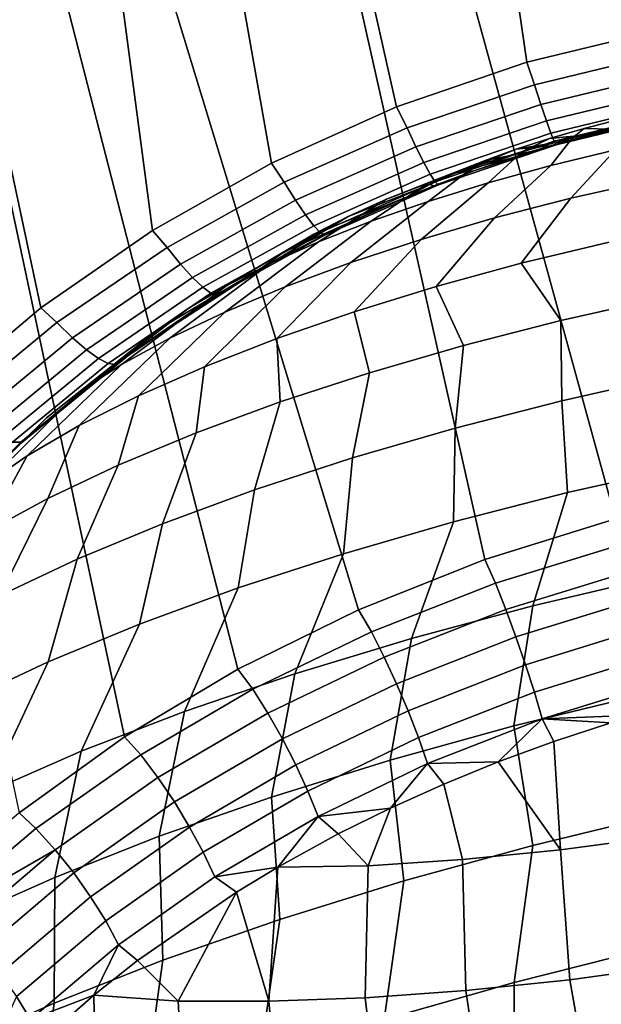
# Model space of a CAD drawing. Header units: metres. Extents: x -25 to 132, y -25 to 47.
# Tile 23 of 153: x -15.06 to -11.85, y 23.02 to 28.46. Entities that reach past the tile are written whole.
import ezdxf

# ---------------------------------------------------------------- set-up
doc = ezdxf.new("R2010")
doc.units = ezdxf.units.M
doc.layers.add('solid_12_061_031_XXX', color=7, linetype='CONTINUOUS')

msp = doc.modelspace()

# ---------------------------------------------------------------- linework, layer by layer
at = {"layer": 'solid_12_061_031_XXX'}
for points in [[(-10.768553, 28.512495, 22.598528), (-11.520789, 28.401999, 22.611635), (-14.552111, 43.996796, 32.157314), (-12.606716, 44.346039, 32.205051)], [(-12.259638, 28.222658, 22.598528), (-12.97794, 27.976303, 22.559128), (-16.486677, 43.59185, 32.205051), (-14.552111, 43.996796, 32.157314)], [(-11.520789, 28.401999, 22.611635), (-12.259638, 28.222658, 22.598528), (-14.552111, 43.996796, 32.157314)], [(-14.325379, 27.293915, 22.400385), (-14.941219, 26.865751, 22.280319), (-18.404194, 43.132164, 32.347977), (-16.486677, 43.59185, 32.205051)], [(-13.668759, 27.665565, 22.493196), (-14.325379, 27.293915, 22.400385), (-16.486677, 43.59185, 32.205051)], [(-12.97794, 27.976303, 22.559128), (-13.668759, 27.665565, 22.493196), (-16.486677, 43.59185, 32.205051)], [(-17.195066, 34.341743, 27.062662), (-18.404194, 43.132164, 32.347977), (-14.941219, 26.865751, 22.280319), (-15.510224, 26.386242, 22.132675)], [(-8.034548, 26.002066, 26.50878), (-7.313538, 25.889412, 26.297804), (-10.208892, 42.334759, 36.253193), (-12.126265, 41.874325, 36.395664)], [(-10.278826, 25.991501, 26.872656), (-9.524527, 26.052599, 26.798666), (-12.126265, 41.874325, 36.395664), (-14.060744, 41.468937, 36.443127)], [(-8.774006, 26.05636, 26.676697), (-8.034548, 26.002066, 26.50878), (-12.126265, 41.874325, 36.395664)], [(-9.524527, 26.052599, 26.798666), (-8.774006, 26.05636, 26.676697), (-12.126265, 41.874325, 36.395664)], [(-11.769358, 25.701767, 26.872654), (-11.029423, 25.874136, 26.897444), (-14.060744, 41.468937, 36.443127), (-16.006226, 41.120136, 36.395664)], [(-10.278826, 25.991501, 26.872656), (-14.060744, 41.468937, 36.443127), (-11.029423, 25.874136, 26.897444)], [(-12.491605, 25.475855, 26.798664), (-16.006226, 41.120136, 36.395664), (-17.956463, 40.828785, 36.253193), (-13.188876, 25.198195, 26.676695)], [(-12.491605, 25.475855, 26.798664), (-11.769358, 25.701767, 26.872654), (-16.006226, 41.120136, 36.395664)], [(-13.854144, 24.87085, 26.50878), (-13.188876, 25.198195, 26.676695), (-17.956463, 40.828785, 36.253193)], [(-14.480448, 24.496307, 26.297806), (-13.854144, 24.87085, 26.50878), (-17.956463, 40.828785, 36.253193)], [(-16.753752, 32.071369, 30.911909), (-15.061302, 24.077394, 26.047365), (-14.480448, 24.496307, 26.297806), (-17.956463, 40.828785, 36.253193)], [(-11.495606, 28.272446, 22.516945), (-12.217485, 28.098143, 22.50465), (-12.259638, 28.222658, 22.598528), (-11.520789, 28.401999, 22.611635)], [(-12.217485, 28.098143, 22.50465), (-11.495606, 28.272446, 22.516945), (-11.473661, 28.159548, 22.402014), (-12.181796, 27.988564, 22.389954)], [(-12.217485, 28.098143, 22.50465), (-12.920363, 27.859859, 22.467642), (-12.97794, 27.976303, 22.559128), (-12.259638, 28.222658, 22.598528)], [(-12.181796, 27.988564, 22.389954), (-11.473661, 28.159548, 22.402014), (-11.455561, 28.066425, 22.269964), (-12.151158, 27.898468, 22.258118)], [(-12.181796, 27.988564, 22.389954), (-12.871244, 27.754833, 22.353653), (-12.920363, 27.859859, 22.467642), (-12.217485, 28.098143, 22.50465)], [(-12.151158, 27.898468, 22.258118), (-11.455561, 28.066425, 22.269964), (-11.441781, 27.995539, 22.124285), (-12.126382, 27.830238, 22.112627)], [(-12.920363, 27.859859, 22.467642), (-13.598091, 27.559666, 22.405548), (-13.668759, 27.665565, 22.493196), (-12.97794, 27.976303, 22.559128)], [(-12.151158, 27.898468, 22.258118), (-12.82834, 27.668896, 22.222462), (-12.871244, 27.754833, 22.353653), (-12.181796, 27.988564, 22.389954)], [(-12.126382, 27.830238, 22.112627), (-11.441781, 27.995539, 22.124285), (-11.43269, 27.948765, 21.96883), (-12.108121, 27.785677, 21.957327)], [(-12.108121, 27.785677, 21.957327), (-11.43269, 27.948765, 21.96883), (-11.428525, 27.927338, 21.807707), (-12.096859, 27.765965, 21.796326)], [(-12.126382, 27.830238, 22.112627), (-12.792783, 27.604322, 22.077539), (-12.82834, 27.668896, 22.222462), (-12.151158, 27.898468, 22.258118)], [(-12.096859, 27.765965, 21.796326), (-11.428525, 27.927338, 21.807707), (-12.019371, 27.7924, 21.637253)], [(-11.428525, 27.927338, 21.807707), (-11.907766, 27.822588, 21.640358), (-12.019371, 27.7924, 21.637253)], [(-11.720864, 27.8741, 20.102091), (-12.006486, 27.805073, 20.148335), (-11.941847, 27.857067, 20.937231), (-11.743206, 27.907856, 20.895546)], [(-11.743206, 27.907856, 20.895546), (-11.941847, 27.857067, 20.937231), (-11.792683, 27.851826, 21.642801), (-11.673865, 27.88002, 21.644564)], [(-11.428525, 27.927338, 21.807707), (-11.792683, 27.851826, 21.642801), (-11.907766, 27.822588, 21.640358)], [(-12.871244, 27.754833, 22.353653), (-13.535928, 27.460419, 22.292753), (-13.598091, 27.559666, 22.405548), (-12.920363, 27.859859, 22.467642)], [(-12.006486, 27.805073, 20.148335), (-12.283664, 27.728859, 20.224796), (-12.133848, 27.801645, 20.999195), (-11.941847, 27.857067, 20.937231)], [(-11.941847, 27.857067, 20.937231), (-12.133848, 27.801645, 20.999195), (-11.907766, 27.822588, 21.640358), (-11.792683, 27.851826, 21.642801)], [(-11.769343, 27.737904, 19.329119), (-12.125955, 27.651876, 19.386316), (-12.006486, 27.805073, 20.148335), (-11.720864, 27.8741, 20.102091)], [(-12.108121, 27.785677, 21.957327), (-12.765515, 27.562817, 21.922714), (-12.792783, 27.604322, 22.077539), (-12.126382, 27.830238, 22.112627)], [(-12.096859, 27.765965, 21.796326), (-12.747258, 27.545477, 21.762083), (-12.765515, 27.562817, 21.922714), (-12.108121, 27.785677, 21.957327)], [(-12.283664, 27.728859, 20.224796), (-12.549152, 27.646351, 20.330585), (-12.317118, 27.742193, 21.080763), (-12.133848, 27.801645, 20.999195)], [(-12.125955, 27.651876, 19.386316), (-12.472194, 27.55694, 19.480919), (-12.283664, 27.728859, 20.224796), (-12.006486, 27.805073, 20.148335)], [(-12.133848, 27.801645, 20.999195), (-12.317118, 27.742193, 21.080763), (-12.019371, 27.7924, 21.637253), (-11.907766, 27.822588, 21.640358)], [(-12.317118, 27.742193, 21.080763), (-12.128093, 27.76123, 21.633574), (-12.019371, 27.7924, 21.637253)], [(-12.096859, 27.765965, 21.796326), (-12.019371, 27.7924, 21.637253), (-12.128093, 27.76123, 21.633574)], [(-11.406464, 27.81403, 19.309982), (-11.584931, 27.568151, 18.556721), (-12.015892, 27.471004, 18.602522), (-11.769343, 27.737904, 19.329119)], [(-12.82834, 27.668896, 22.222462), (-13.481079, 27.379774, 22.162659), (-13.535928, 27.460419, 22.292753), (-12.871244, 27.754833, 22.353653)], [(-12.472194, 27.55694, 19.480919), (-12.804076, 27.454187, 19.611834), (-12.549152, 27.646351, 20.330585), (-12.283664, 27.728859, 20.224796)], [(-12.549152, 27.646351, 20.330585), (-12.799843, 27.558516, 20.464458), (-12.48966, 27.679361, 21.181046), (-12.317118, 27.742193, 21.080763)], [(-12.096859, 27.765965, 21.796326), (-12.552391, 27.622433, 21.613136), (-12.747258, 27.545477, 21.762083)], [(-12.48966, 27.679361, 21.181046), (-12.649596, 27.613831, 21.298952), (-12.340356, 27.69525, 21.624653), (-12.234756, 27.728928, 21.6294)], [(-12.096859, 27.765965, 21.796326), (-12.340356, 27.69525, 21.624653), (-12.552391, 27.622433, 21.613136)], [(-12.317118, 27.742193, 21.080763), (-12.48966, 27.679361, 21.181046), (-12.234756, 27.728928, 21.6294), (-12.128093, 27.76123, 21.633574)], [(-11.769343, 27.737904, 19.329119), (-12.015892, 27.471004, 18.602522), (-12.436857, 27.362574, 18.693592), (-12.125955, 27.651876, 19.386316)], [(-12.096859, 27.765965, 21.796326), (-12.234756, 27.728928, 21.6294), (-12.340356, 27.69525, 21.624653)], [(-12.096859, 27.765965, 21.796326), (-12.128093, 27.76123, 21.633574), (-12.234756, 27.728928, 21.6294)], [(-12.799843, 27.558516, 20.464458), (-13.032799, 27.466381, 20.624849), (-12.649596, 27.613831, 21.298952), (-12.48966, 27.679361, 21.181046)], [(-12.649596, 27.613831, 21.298952), (-12.552391, 27.622433, 21.613136), (-12.340356, 27.69525, 21.624653)], [(-13.598091, 27.559666, 22.405548), (-14.244619, 27.200214, 22.317772), (-14.325379, 27.293915, 22.400385), (-13.668759, 27.665565, 22.493196)], [(-12.792783, 27.604322, 22.077539), (-13.434996, 27.319864, 22.0187), (-13.481079, 27.379774, 22.162659), (-12.82834, 27.668896, 22.222462)], [(-12.804076, 27.454187, 19.611834), (-13.117785, 27.344799, 19.777557), (-12.799843, 27.558516, 20.464458), (-12.549152, 27.646351, 20.330585)], [(-12.125955, 27.651876, 19.386316), (-12.436857, 27.362574, 18.693592), (-12.842968, 27.244114, 18.828882), (-12.472194, 27.55694, 19.480919)], [(-12.649596, 27.613831, 21.298952), (-12.795183, 27.546318, 21.433197), (-12.773216, 27.539009, 21.598358), (-12.552391, 27.622433, 21.613136)], [(-12.747258, 27.545477, 21.762083), (-12.552391, 27.622433, 21.613136), (-12.773216, 27.539009, 21.598358)], [(-12.765515, 27.562817, 21.922714), (-13.398893, 27.282272, 21.864685), (-13.434996, 27.319864, 22.0187), (-12.792783, 27.604322, 22.077539)], [(-13.032799, 27.466381, 20.624849), (-13.245294, 27.371027, 20.809879), (-12.795183, 27.546318, 21.433197), (-12.649596, 27.613831, 21.298952)], [(-12.289728, 27.112026, 17.920614), (-12.015892, 27.471004, 18.602522), (-11.584931, 27.568151, 18.556721), (-11.805412, 27.228561, 17.843952)], [(-13.535928, 27.460419, 22.292753), (-14.169884, 27.107958, 22.206686), (-14.244619, 27.200214, 22.317772), (-13.598091, 27.559666, 22.405548)], [(-13.245294, 27.371027, 20.809879), (-13.434837, 27.273569, 21.017384), (-12.922357, 27.478144, 21.586683), (-12.795183, 27.546318, 21.433197)], [(-13.117785, 27.344799, 19.777557), (-13.409711, 27.230032, 19.976183), (-13.032799, 27.466381, 20.624849), (-12.799843, 27.558516, 20.464458)], [(-12.747258, 27.545477, 21.762083), (-13.373729, 27.267994, 21.704687), (-13.398893, 27.282272, 21.864685), (-12.765515, 27.562817, 21.922714)], [(-13.373729, 27.267994, 21.704687), (-12.747258, 27.545477, 21.762083), (-13.014183, 27.438807, 21.578751), (-13.289889, 27.311848, 21.551689)], [(-12.472194, 27.55694, 19.480919), (-12.842968, 27.244114, 18.828882), (-13.229538, 27.116991, 19.006832), (-12.804076, 27.454187, 19.611834)], [(-12.747258, 27.545477, 21.762083), (-12.922357, 27.478144, 21.586683), (-13.014183, 27.438807, 21.578751)], [(-12.795183, 27.546318, 21.433197), (-12.922357, 27.478144, 21.586683), (-12.773216, 27.539009, 21.598358)], [(-12.747258, 27.545477, 21.762083), (-12.773216, 27.539009, 21.598358), (-12.922357, 27.478144, 21.586683)], [(-13.481079, 27.379774, 22.162659), (-14.10348, 27.033739, 22.078159), (-14.169884, 27.107958, 22.206686), (-13.535928, 27.460419, 22.292753)], [(-13.409711, 27.230032, 19.976183), (-13.676494, 27.111212, 20.205423), (-13.245294, 27.371027, 20.809879), (-13.032799, 27.466381, 20.624849)], [(-13.599212, 27.175148, 21.24493), (-13.014183, 27.438807, 21.578751), (-12.922357, 27.478144, 21.586683)], [(-13.434837, 27.273569, 21.017384), (-13.599212, 27.175148, 21.24493), (-12.922357, 27.478144, 21.586683)], [(-12.760283, 26.983515, 18.04743), (-12.436857, 27.362574, 18.693592), (-12.015892, 27.471004, 18.602522), (-12.289728, 27.112026, 17.920614)], [(-13.599212, 27.175148, 21.24493), (-13.289889, 27.311848, 21.551689), (-13.014183, 27.438807, 21.578751)], [(-12.804076, 27.454187, 19.611834), (-13.229538, 27.116991, 19.006832), (-13.592105, 26.982672, 19.225388), (-13.117785, 27.344799, 19.777557)], [(-13.434996, 27.319864, 22.0187), (-14.047164, 26.979521, 21.935593), (-14.10348, 27.033739, 22.078159), (-13.481079, 27.379774, 22.162659)], [(-13.676494, 27.111212, 20.205423), (-13.915065, 26.9897, 20.462645), (-13.434837, 27.273569, 21.017384), (-13.245294, 27.371027, 20.809879)], [(-13.211802, 26.844469, 18.222977), (-12.842968, 27.244114, 18.828882), (-12.436857, 27.362574, 18.693592), (-12.760283, 26.983515, 18.04743)], [(-14.244619, 27.200214, 22.317772), (-14.853964, 26.784777, 22.203562), (-14.941219, 26.865751, 22.280319), (-14.325379, 27.293915, 22.400385)], [(-13.398893, 27.282272, 21.864685), (-14.002425, 26.946733, 21.782751), (-14.047164, 26.979521, 21.935593), (-13.434996, 27.319864, 22.0187)], [(-13.117785, 27.344799, 19.777557), (-13.592105, 26.982672, 19.225388), (-13.926485, 26.842709, 19.482025), (-13.409711, 27.230032, 19.976183)], [(-13.728944, 27.080589, 21.497162), (-13.619994, 27.141476, 21.512089), (-13.289889, 27.311848, 21.551689)], [(-13.599212, 27.175148, 21.24493), (-13.728944, 27.080589, 21.497162), (-13.289889, 27.311848, 21.551689)], [(-13.373729, 27.267994, 21.704687), (-13.289889, 27.311848, 21.551689), (-13.619994, 27.141476, 21.512089)], [(-13.915065, 26.9897, 20.462645), (-14.12268, 26.866898, 20.744884), (-13.599212, 27.175148, 21.24493), (-13.434837, 27.273569, 21.017384)], [(-13.373729, 27.267994, 21.704687), (-13.970445, 26.936247, 21.623678), (-14.002425, 26.946733, 21.782751), (-13.398893, 27.282272, 21.864685)], [(-13.373729, 27.267994, 21.704687), (-13.728944, 27.080589, 21.497162), (-13.970445, 26.936247, 21.623678)], [(-13.373729, 27.267994, 21.704687), (-13.619994, 27.141476, 21.512089), (-13.728944, 27.080589, 21.497162)], [(-13.639221, 26.696447, 18.445286), (-13.229538, 27.116991, 19.006832), (-12.842968, 27.244114, 18.828882), (-13.211802, 26.844469, 18.222977)], [(-14.169884, 27.107958, 22.206686), (-14.767222, 26.700708, 22.094727), (-14.853964, 26.784777, 22.203562), (-14.244619, 27.200214, 22.317772)], [(-13.409711, 27.230032, 19.976183), (-13.926485, 26.842709, 19.482025), (-14.228819, 26.698715, 19.773783), (-13.676494, 27.111212, 20.205423)], [(-12.289728, 27.112026, 17.920614), (-11.805412, 27.228561, 17.843952), (-11.521218, 26.920189, 17.127556), (-12.070842, 26.796482, 17.185308)], [(-14.12268, 26.866898, 20.744884), (-14.296949, 26.744219, 21.048897), (-13.728944, 27.080589, 21.497162), (-13.599212, 27.175148, 21.24493)], [(-14.10348, 27.033739, 22.078159), (-14.689734, 26.634048, 21.968279), (-14.767222, 26.700708, 22.094727), (-14.169884, 27.107958, 22.206686)], [(-13.676494, 27.111212, 20.205423), (-14.228819, 26.698715, 19.773783), (-14.495617, 26.552353, 20.097294), (-13.915065, 26.9897, 20.462645)], [(-14.431534, 26.625929, 21.375589), (-14.017441, 26.907442, 21.452826), (-13.728944, 27.080589, 21.497162)], [(-14.296949, 26.744219, 21.048897), (-14.431534, 26.625929, 21.375589), (-13.728944, 27.080589, 21.497162)], [(-14.03775, 26.541111, 18.711866), (-13.592105, 26.982672, 19.225388), (-13.229538, 27.116991, 19.006832), (-13.639221, 26.696447, 18.445286)], [(-13.970445, 26.936247, 21.623678), (-13.728944, 27.080589, 21.497162), (-14.017441, 26.907442, 21.452826)], [(-12.760283, 26.983515, 18.04743), (-12.289728, 27.112026, 17.920614), (-12.070842, 26.796482, 17.185308), (-12.607966, 26.658527, 17.300158)], [(-14.047164, 26.979521, 21.935593), (-14.62355, 26.586561, 21.82756), (-14.689734, 26.634048, 21.968279), (-14.10348, 27.033739, 22.078159)], [(-13.915065, 26.9897, 20.462645), (-14.495617, 26.552353, 20.097294), (-14.7238, 26.405312, 20.448824), (-14.12268, 26.866898, 20.744884)], [(-14.002425, 26.946733, 21.782751), (-14.570418, 26.5595, 21.676294), (-14.62355, 26.586561, 21.82756), (-14.047164, 26.979521, 21.935593)], [(-14.402919, 26.380199, 19.019726), (-13.926485, 26.842709, 19.482025), (-13.592105, 26.982672, 19.225388), (-14.03775, 26.541111, 18.711866)], [(-13.211802, 26.844469, 18.222977), (-12.760283, 26.983515, 18.04743), (-12.607966, 26.658527, 17.300158), (-13.12653, 26.507879, 17.47081)], [(-13.970445, 26.936247, 21.623678), (-14.531744, 26.553579, 21.518478), (-14.570418, 26.5595, 21.676294), (-14.002425, 26.946733, 21.782751)], [(-13.970445, 26.936247, 21.623678), (-14.48786, 26.584352, 21.363726), (-14.531744, 26.553579, 21.518478)], [(-13.970445, 26.936247, 21.623678), (-14.431534, 26.625929, 21.375589), (-14.48786, 26.584352, 21.363726)], [(-13.970445, 26.936247, 21.623678), (-14.017441, 26.907442, 21.452826), (-14.431534, 26.625929, 21.375589)], [(-11.464451, 26.48818, 16.472942), (-12.065927, 26.352827, 16.53606), (-12.070842, 26.796482, 17.185308), (-11.521218, 26.920189, 17.127556)], [(-14.853964, 26.784777, 22.203562), (-15.420286, 26.317245, 22.062078), (-15.510224, 26.386242, 22.132675), (-14.941219, 26.865751, 22.280319)], [(-14.12268, 26.866898, 20.744884), (-14.7238, 26.405312, 20.448824), (-14.910734, 26.259289, 20.824318), (-14.296949, 26.744219, 21.048897)], [(-14.730634, 26.215517, 19.365417), (-14.228819, 26.698715, 19.773783), (-13.926485, 26.842709, 19.482025), (-14.402919, 26.380199, 19.019726)], [(-13.639221, 26.696447, 18.445286), (-13.211802, 26.844469, 18.222977), (-13.12653, 26.507879, 17.47081), (-13.620679, 26.346237, 17.695341)], [(-14.767222, 26.700708, 22.094727), (-15.322218, 26.242531, 21.956074), (-15.420286, 26.317245, 22.062078), (-14.853964, 26.784777, 22.203562)], [(-12.065927, 26.352827, 16.53606), (-12.653753, 26.201897, 16.661589), (-12.607966, 26.658527, 17.300158), (-12.070842, 26.796482, 17.185308)], [(-14.689734, 26.634048, 21.968279), (-15.23422, 26.184551, 21.832253), (-15.322218, 26.242531, 21.956074), (-14.767222, 26.700708, 22.094727)], [(-14.296949, 26.744219, 21.048897), (-14.910734, 26.259289, 20.824318), (-15.054892, 26.115232, 21.221586), (-14.431534, 26.625929, 21.375589)], [(-15.01722, 26.048912, 19.745062), (-14.495617, 26.552353, 20.097294), (-14.228819, 26.698715, 19.773783), (-14.730634, 26.215517, 19.365417)], [(-14.03775, 26.541111, 18.711866), (-13.639221, 26.696447, 18.445286), (-13.620679, 26.346237, 17.695341), (-14.084837, 26.175428, 17.971214)], [(-12.653753, 26.201897, 16.661589), (-13.221313, 26.037088, 16.848112), (-13.12653, 26.507879, 17.47081), (-12.607966, 26.658527, 17.300158)], [(-14.62355, 26.586561, 21.82756), (-15.158618, 26.14484, 21.69389), (-15.23422, 26.184551, 21.832253), (-14.689734, 26.634048, 21.968279)], [(-14.48786, 26.584352, 21.363726), (-14.431534, 26.625929, 21.375589), (-15.054892, 26.115232, 21.221586)], [(-15.259466, 25.88225, 20.154404), (-14.7238, 26.405312, 20.448824), (-14.495617, 26.552353, 20.097294), (-15.01722, 26.048912, 19.745062)], [(-14.570418, 26.5595, 21.676294), (-15.097413, 26.124449, 21.544641), (-15.158618, 26.14484, 21.69389), (-14.62355, 26.586561, 21.82756)], [(-14.531744, 26.553579, 21.518478), (-15.052221, 26.123913, 21.388454), (-15.097413, 26.124449, 21.544641), (-14.570418, 26.5595, 21.676294)], [(-15.010026, 26.156023, 21.234554), (-14.48786, 26.584352, 21.363726), (-15.054892, 26.115232, 21.221586)], [(-15.052221, 26.123913, 21.388454), (-14.531744, 26.553579, 21.518478), (-14.48786, 26.584352, 21.363726), (-15.010026, 26.156023, 21.234554)], [(-14.402919, 26.380199, 19.019726), (-14.03775, 26.541111, 18.711866), (-14.084837, 26.175428, 17.971214), (-14.513767, 25.997379, 18.295317)], [(-13.221313, 26.037088, 16.848112), (-13.762218, 25.860256, 17.093531), (-13.620679, 26.346237, 17.695341), (-13.12653, 26.507879, 17.47081)], [(-12.065927, 26.352827, 16.53606), (-11.464451, 26.48818, 16.472942), (-11.390086, 25.990852, 15.868365), (-12.03412, 25.84602, 15.935617)], [(-15.454654, 25.717402, 20.588852), (-14.910734, 26.259289, 20.824318), (-14.7238, 26.405312, 20.448824), (-15.259466, 25.88225, 20.154404)], [(-14.730634, 26.215517, 19.365417), (-14.402919, 26.380199, 19.019726), (-14.513767, 25.997379, 18.295317), (-14.902627, 25.814098, 18.663992)], [(-13.762218, 25.860256, 17.093531), (-14.270378, 25.673393, 17.395082), (-14.084837, 26.175428, 17.971214), (-13.620679, 26.346237, 17.695341)], [(-12.653753, 26.201897, 16.661589), (-12.065927, 26.352827, 16.53606), (-12.03412, 25.84602, 15.935617), (-12.663662, 25.684578, 16.069374)], [(-15.548169, 25.615801, 21.057453), (-15.054892, 26.115232, 21.221586), (-14.910734, 26.259289, 20.824318), (-15.454654, 25.717402, 20.588852)], [(-15.01722, 26.048912, 19.745062), (-14.730634, 26.215517, 19.365417), (-14.902627, 25.814098, 18.663992), (-15.247028, 25.627653, 19.073078)], [(-15.052221, 26.123913, 21.388454), (-15.010026, 26.156023, 21.234554), (-15.054892, 26.115232, 21.221586)], [(-14.270378, 25.673393, 17.395082), (-14.740072, 25.478601, 17.749374), (-14.513767, 25.997379, 18.295317), (-14.084837, 26.175428, 17.971214)], [(-13.221313, 26.037088, 16.848112), (-12.653753, 26.201897, 16.661589), (-12.663662, 25.684578, 16.069374), (-13.271694, 25.508326, 16.268143)], [(-15.052221, 26.123913, 21.388454), (-15.526732, 25.651737, 21.233013), (-15.578178, 25.646044, 21.387148), (-15.097413, 26.124449, 21.544641)], [(-15.548169, 25.615801, 21.057453), (-15.4942, 25.675547, 21.0765), (-15.054892, 26.115232, 21.221586)], [(-15.526732, 25.651737, 21.233013), (-15.052221, 26.123913, 21.388454), (-15.054892, 26.115232, 21.221586), (-15.4942, 25.675547, 21.0765)], [(-15.259466, 25.88225, 20.154404), (-15.01722, 26.048912, 19.745062), (-15.247028, 25.627653, 19.073078), (-15.543084, 25.440151, 19.517958)], [(-14.740072, 25.478601, 17.749374), (-15.166013, 25.278074, 18.152414), (-14.902627, 25.814098, 18.663992), (-14.513767, 25.997379, 18.295317)], [(-13.762218, 25.860256, 17.093531), (-13.221313, 26.037088, 16.848112), (-13.271694, 25.508326, 16.268143), (-13.851439, 25.319229, 16.529705)], [(-11.390086, 25.990852, 15.868365), (-11.538342, 25.382496, 15.337443), (-12.226675, 25.220139, 15.435205), (-12.03412, 25.84602, 15.935617)], [(-14.270378, 25.673393, 17.395082), (-13.762218, 25.860256, 17.093531), (-13.851439, 25.319229, 16.529705), (-14.396434, 25.119394, 16.851149)], [(-12.03412, 25.84602, 15.935617), (-12.226675, 25.220139, 15.435205), (-12.896375, 25.040314, 15.605168), (-12.663662, 25.684578, 16.069374)], [(-15.166013, 25.278074, 18.152414), (-15.543406, 25.074068, 18.599667), (-15.247028, 25.627653, 19.073078), (-14.902627, 25.814098, 18.663992)], [(-14.740072, 25.478601, 17.749374), (-14.270378, 25.673393, 17.395082), (-14.396434, 25.119394, 16.851149), (-14.9006, 24.911053, 17.228889)], [(-12.663662, 25.684578, 16.069374), (-12.896375, 25.040314, 15.605168), (-13.539732, 24.845091, 15.845378), (-13.271694, 25.508326, 16.268143)], [(-11.724867, 25.563652, 26.801683), (-11.769358, 25.701767, 26.872654), (-12.491605, 25.475855, 26.798664), (-12.431644, 25.345245, 26.730942)], [(-12.374704, 25.199995, 26.685154), (-11.681432, 25.414227, 26.754543), (-11.724867, 25.563652, 26.801683), (-12.431644, 25.345245, 26.730942)], [(-13.271694, 25.508326, 16.268143), (-13.539732, 24.845091, 15.845378), (-14.149343, 24.636713, 16.153069), (-13.851439, 25.319229, 16.529705)], [(-15.166013, 25.278074, 18.152414), (-14.740072, 25.478601, 17.749374), (-14.9006, 24.911053, 17.228889), (-15.358318, 24.696524, 17.658712)], [(-12.431644, 25.345245, 26.730942), (-12.491605, 25.475855, 26.798664), (-13.188876, 25.198195, 26.676695), (-13.115659, 25.077341, 26.614082)], [(-12.319064, 25.048548, 26.665031), (-11.638127, 25.258966, 26.733187), (-11.681432, 25.414227, 26.754543), (-12.374704, 25.199995, 26.685154)], [(-13.045554, 24.937246, 26.570543), (-12.374704, 25.199995, 26.685154), (-12.431644, 25.345245, 26.730942), (-13.115659, 25.077341, 26.614082)], [(-12.330019, 24.5574, 14.990819), (-12.226675, 25.220139, 15.435205), (-11.538342, 25.382496, 15.337443), (-11.625917, 24.728903, 14.872239)], [(-13.851439, 25.319229, 16.529705), (-14.149343, 24.636713, 16.153069), (-14.718196, 24.417582, 16.5247), (-14.396434, 25.119394, 16.851149)], [(-12.266194, 24.894909, 26.67111), (-11.596097, 25.101978, 26.73818), (-11.638127, 25.258966, 26.733187), (-12.319064, 25.048548, 26.665031)], [(-13.115659, 25.077341, 26.614082), (-13.188876, 25.198195, 26.676695), (-13.854144, 24.87085, 26.50878), (-13.770635, 24.761312, 26.45266)], [(-12.977859, 24.790522, 26.552483), (-12.319064, 25.048548, 26.665031), (-12.374704, 25.199995, 26.685154), (-13.045554, 24.937246, 26.570543)], [(-13.013398, 24.368675, 15.18215), (-12.896375, 25.040314, 15.605168), (-12.226675, 25.220139, 15.435205), (-12.330019, 24.5574, 14.990819)], [(-14.396434, 25.119394, 16.851149), (-14.718196, 24.417582, 16.5247), (-15.239742, 24.190216, 16.955996), (-14.9006, 24.911053, 17.228889)], [(-13.687794, 24.627365, 26.41226), (-13.045554, 24.937246, 26.570543), (-13.115659, 25.077341, 26.614082), (-13.770635, 24.761312, 26.45266)], [(-12.217493, 24.743141, 26.703228), (-11.556453, 24.947411, 26.76939), (-11.596097, 25.101978, 26.73818), (-12.266194, 24.894909, 26.67111)], [(-13.668428, 24.164831, 15.444097), (-13.539732, 24.845091, 15.845378), (-12.896375, 25.040314, 15.605168), (-13.013398, 24.368675, 15.18215)], [(-12.914364, 24.641047, 26.560377), (-12.266194, 24.894909, 26.67111), (-12.319064, 25.048548, 26.665031), (-12.977859, 24.790522, 26.552483)], [(-14.9006, 24.911053, 17.228889), (-15.239742, 24.190216, 16.955996), (-15.70798, 23.957235, 17.441992), (-15.358318, 24.696524, 17.658712)], [(-13.608393, 24.48629, 26.397085), (-12.977859, 24.790522, 26.552483), (-13.045554, 24.937246, 26.570543), (-13.687794, 24.627365, 26.41226)], [(-12.174248, 24.597256, 26.760536), (-11.520242, 24.799351, 26.825993), (-11.556453, 24.947411, 26.76939), (-12.217493, 24.743141, 26.703228)], [(-13.770635, 24.761312, 26.45266), (-13.854144, 24.87085, 26.50878), (-14.480448, 24.496307, 26.297806), (-14.390247, 24.398706, 26.248861)], [(-12.856747, 24.492773, 26.594019), (-12.217493, 24.743141, 26.703228), (-12.266194, 24.894909, 26.67111), (-12.914364, 24.641047, 26.560377)], [(-14.287798, 23.948147, 15.773735), (-14.149343, 24.636713, 16.153069), (-13.539732, 24.845091, 15.845378), (-13.668428, 24.164831, 15.444097)], [(-12.174248, 24.597256, 26.760536), (-11.653892, 24.616285, 26.893614), (-11.520242, 24.799351, 26.825993)], [(-14.295197, 24.271904, 26.212481), (-13.687794, 24.627365, 26.41226), (-13.770635, 24.761312, 26.45266), (-14.390247, 24.398706, 26.248861)], [(-13.534532, 24.341818, 26.407537), (-12.914364, 24.641047, 26.560377), (-12.977859, 24.790522, 26.552483), (-13.608393, 24.48629, 26.397085)], [(-12.80653, 24.349619, 26.652519), (-12.174248, 24.597256, 26.760536), (-12.217493, 24.743141, 26.703228), (-12.856747, 24.492773, 26.594019)], [(-11.491196, 24.075689, 14.454414), (-12.225683, 23.897665, 14.575103), (-12.330019, 24.5574, 14.990819), (-11.625917, 24.728903, 14.872239)], [(-14.864594, 23.721039, 16.167385), (-14.718196, 24.417582, 16.5247), (-14.149343, 24.636713, 16.153069), (-14.287798, 23.948147, 15.773735)], [(-13.468163, 24.197769, 26.443336), (-12.856747, 24.492773, 26.594019), (-12.914364, 24.641047, 26.560377), (-13.534532, 24.341818, 26.407537)], [(-14.204526, 24.137426, 26.201014), (-13.608393, 24.48629, 26.397085), (-13.687794, 24.627365, 26.41226), (-14.295197, 24.271904, 26.212481)], [(-12.80653, 24.349619, 26.652519), (-12.417126, 24.359146, 26.798893), (-12.174248, 24.597256, 26.760536)], [(-12.174248, 24.597256, 26.760536), (-12.417126, 24.359146, 26.798893), (-12.109853, 24.471594, 26.844704)], [(-12.174248, 24.597256, 26.760536), (-11.796165, 24.573877, 26.880737), (-11.653892, 24.616285, 26.893614)], [(-12.174248, 24.597256, 26.760536), (-12.109853, 24.471594, 26.844704), (-11.796165, 24.573877, 26.880737)], [(-12.225683, 23.897665, 14.575103), (-12.938604, 23.701426, 14.772498), (-13.013398, 24.368675, 15.18215), (-12.330019, 24.5574, 14.990819)], [(-12.109853, 24.471594, 26.844704), (-12.074063, 23.874117, 27.187416), (-11.521541, 23.947615, 27.303474), (-11.796165, 24.573877, 26.880737)], [(-14.390247, 24.398706, 26.248861), (-14.480448, 24.496307, 26.297806), (-15.061302, 24.077394, 26.047365), (-14.968227, 23.991289, 26.005478)], [(-14.12063, 23.998831, 26.214767), (-13.534532, 24.341818, 26.407537), (-13.608393, 24.48629, 26.397085), (-14.204526, 24.137426, 26.201014)], [(-13.411043, 24.057949, 26.50354), (-12.80653, 24.349619, 26.652519), (-12.856747, 24.492773, 26.594019), (-13.468163, 24.197769, 26.443336)], [(-12.109853, 24.471594, 26.844704), (-12.417126, 24.359146, 26.798893), (-12.074063, 23.874117, 27.187416)], [(-15.392378, 23.486042, 16.620655), (-15.239742, 24.190216, 16.955996), (-14.718196, 24.417582, 16.5247), (-14.864594, 23.721039, 16.167385)], [(-14.861616, 23.872639, 25.973967), (-14.295197, 24.271904, 26.212481), (-14.390247, 24.398706, 26.248861), (-14.968227, 23.991289, 26.005478)], [(-12.938604, 23.701426, 14.772498), (-13.621827, 23.489208, 15.044348), (-13.668428, 24.164831, 15.444097), (-13.013398, 24.368675, 15.18215)], [(-12.80653, 24.349619, 26.652519), (-12.717809, 24.236654, 26.743505), (-12.417126, 24.359146, 26.798893)], [(-12.717809, 24.236654, 26.743505), (-12.613914, 23.819551, 27.014978), (-12.074063, 23.874117, 27.187416), (-12.417126, 24.359146, 26.798893)], [(-14.045729, 23.859777, 26.253376), (-13.468163, 24.197769, 26.443336), (-13.534532, 24.341818, 26.407537), (-14.12063, 23.998831, 26.214767)], [(-13.411043, 24.057949, 26.50354), (-13.012111, 24.103987, 26.678627), (-12.80653, 24.349619, 26.652519)], [(-12.80653, 24.349619, 26.652519), (-13.012111, 24.103987, 26.678627), (-12.717809, 24.236654, 26.743505)], [(-14.760218, 23.745726, 25.96702), (-14.204526, 24.137426, 26.201014), (-14.295197, 24.271904, 26.212481), (-14.861616, 23.872639, 25.973967)], [(-13.9818, 23.723944, 26.315821), (-13.411043, 24.057949, 26.50354), (-13.468163, 24.197769, 26.443336), (-14.045729, 23.859777, 26.253376)], [(-12.717809, 24.236654, 26.743505), (-13.012111, 24.103987, 26.678627), (-13.134939, 23.78454, 26.788132), (-12.613914, 23.819551, 27.014978)], [(-13.621827, 23.489208, 15.044348), (-14.267559, 23.263437, 15.387551), (-14.287798, 23.948147, 15.773735), (-13.668428, 24.164831, 15.444097)], [(-14.666711, 23.613907, 25.984821), (-14.12063, 23.998831, 26.214767), (-14.204526, 24.137426, 26.201014), (-14.760218, 23.745726, 25.96702)], [(-13.411043, 24.057949, 26.50354), (-13.300515, 23.960728, 26.604164), (-13.012111, 24.103987, 26.678627)], [(-13.012111, 24.103987, 26.678627), (-13.300515, 23.960728, 26.604164), (-13.134939, 23.78454, 26.788132)], [(-15.498411, 23.541149, 25.725876), (-14.968227, 23.991289, 26.005478), (-15.061302, 24.077394, 26.047365), (-15.590634, 23.617392, 25.761724)], [(-13.9818, 23.723944, 26.315821), (-13.634033, 23.777103, 26.503593), (-13.411043, 24.057949, 26.50354)], [(-13.411043, 24.057949, 26.50354), (-13.634033, 23.777103, 26.503593), (-13.300515, 23.960728, 26.604164)], [(-12.328031, 23.141083, 14.285547), (-12.225683, 23.897665, 14.575103), (-11.491196, 24.075689, 14.454414), (-11.585481, 23.327869, 14.140225)], [(-14.968227, 23.991289, 26.005478), (-15.498411, 23.541149, 25.725876), (-15.474857, 23.520329, 25.71887), (-14.861616, 23.872639, 25.973967)], [(-14.583569, 23.480665, 26.026903), (-14.045729, 23.859777, 26.253376), (-14.12063, 23.998831, 26.214767), (-14.666711, 23.613907, 25.984821)], [(-14.868435, 23.026686, 15.798195), (-14.864594, 23.721039, 16.167385), (-14.287798, 23.948147, 15.773735), (-14.267559, 23.263437, 15.387551)], [(-13.300515, 23.960728, 26.604164), (-13.634033, 23.777103, 26.503593), (-13.134939, 23.78454, 26.788132)], [(-11.435906, 23.235472, 27.627066), (-11.521541, 23.947615, 27.303474), (-12.074063, 23.874117, 27.187416), (-12.022395, 23.156281, 27.507895)], [(-14.861616, 23.872639, 25.973967), (-15.474857, 23.520329, 25.71887), (-15.381021, 23.431654, 25.70005)], [(-15.269564, 23.313284, 25.698408), (-14.760218, 23.745726, 25.96702), (-14.861616, 23.872639, 25.973967), (-15.381021, 23.431654, 25.70005)], [(-13.04624, 22.93638, 14.508393), (-12.938604, 23.701426, 14.772498), (-12.225683, 23.897665, 14.575103), (-12.328031, 23.141083, 14.285547)], [(-12.022395, 23.156281, 27.507895), (-12.074063, 23.874117, 27.187416), (-12.613914, 23.819551, 27.014978), (-12.596397, 23.096455, 27.330738)], [(-14.512989, 23.349524, 26.092152), (-13.9818, 23.723944, 26.315821), (-14.045729, 23.859777, 26.253376), (-14.583569, 23.480665, 26.026903)], [(-12.596397, 23.096455, 27.330738), (-12.613914, 23.819551, 27.014978), (-13.134939, 23.78454, 26.788132), (-13.151783, 23.056633, 27.097492)], [(-13.9818, 23.723944, 26.315821), (-13.862035, 23.639336, 26.425177), (-13.634033, 23.777103, 26.503593)], [(-13.682617, 23.037241, 26.810646), (-13.634033, 23.777103, 26.503593), (-13.862035, 23.639336, 26.425177)], [(-13.151783, 23.056633, 27.097492), (-13.134939, 23.78454, 26.788132), (-13.634033, 23.777103, 26.503593), (-13.682617, 23.037241, 26.810646)], [(-15.417602, 22.781652, 16.271593), (-15.392378, 23.486042, 16.620655), (-14.864594, 23.721039, 16.167385), (-14.868435, 23.026686, 15.798195)], [(-15.166986, 23.189167, 25.720993), (-14.666711, 23.613907, 25.984821), (-14.760218, 23.745726, 25.96702), (-15.269564, 23.313284, 25.698408)], [(-14.512989, 23.349524, 26.092152), (-14.407115, 23.262981, 26.20162), (-13.862035, 23.639336, 26.425177), (-13.9818, 23.723944, 26.315821)], [(-13.731921, 22.716099, 14.806225), (-13.621827, 23.489208, 15.044348), (-12.938604, 23.701426, 14.772498), (-13.04624, 22.93638, 14.508393)], [(-15.076001, 23.062588, 25.767212), (-14.583569, 23.480665, 26.026903), (-14.666711, 23.613907, 25.984821), (-15.166986, 23.189167, 25.720993)], [(-14.407115, 23.262981, 26.20162), (-14.183231, 23.038485, 26.473265), (-13.862035, 23.639336, 26.425177)], [(-14.183231, 23.038485, 26.473265), (-13.682617, 23.037241, 26.810646), (-13.862035, 23.639336, 26.425177)], [(-14.37726, 22.482744, 15.175645), (-14.267559, 23.263437, 15.387551), (-13.621827, 23.489208, 15.044348), (-13.731921, 22.716099, 14.806225)], [(-14.999013, 22.936888, 25.83584), (-14.512989, 23.349524, 26.092152), (-14.583569, 23.480665, 26.026903), (-15.076001, 23.062588, 25.767212)], [(-14.512989, 23.349524, 26.092152), (-14.999013, 22.936888, 25.83584), (-14.648297, 23.071484, 26.08403)], [(-14.512989, 23.349524, 26.092152), (-14.648297, 23.071484, 26.08403), (-14.407115, 23.262981, 26.20162)], [(-12.327141, 22.376522, 14.056346), (-12.328031, 23.141083, 14.285547), (-11.585481, 23.327869, 14.140225), (-11.583995, 22.567707, 13.896366)], [(-14.974899, 22.238981, 15.612445), (-14.868435, 23.026686, 15.798195), (-14.267559, 23.263437, 15.387551), (-14.37726, 22.482744, 15.175645)], [(-14.407115, 23.262981, 26.20162), (-14.648297, 23.071484, 26.08403), (-14.183231, 23.038485, 26.473265)], [(-11.285325, 22.502474, 27.879984), (-11.435906, 23.235472, 27.627066), (-12.022395, 23.156281, 27.507895), (-11.890575, 22.41819, 27.765766)], [(-13.044371, 22.167734, 14.293831), (-13.04624, 22.93638, 14.508393), (-12.328031, 23.141083, 14.285547), (-12.327141, 22.376522, 14.056346)], [(-11.890575, 22.41819, 27.765766), (-12.022395, 23.156281, 27.507895), (-12.596397, 23.096455, 27.330738), (-12.48451, 22.352873, 27.594149)], [(-14.999013, 22.936888, 25.83584), (-15.076001, 23.062588, 25.767212), (-15.119895, 22.965439, 25.743326)], [(-14.999013, 22.936888, 25.83584), (-14.93838, 22.816105, 25.92448), (-14.648297, 23.071484, 26.08403)], [(-14.633695, 22.291142, 26.37534), (-14.648297, 23.071484, 26.08403), (-14.93838, 22.816105, 25.92448)], [(-14.141194, 22.276142, 26.754414), (-14.183231, 23.038485, 26.473265), (-14.648297, 23.071484, 26.08403), (-14.633695, 22.291142, 26.37534)], [(-13.061318, 22.307159, 27.366814), (-13.151783, 23.056633, 27.097492), (-13.682617, 23.037241, 26.810646), (-13.615354, 22.2815, 27.085985)], [(-12.48451, 22.352873, 27.594149), (-12.596397, 23.096455, 27.330738), (-13.151783, 23.056633, 27.097492), (-13.061318, 22.307159, 27.366814)], [(-15.518027, 21.987585, 16.111645), (-15.417602, 22.781652, 16.271593), (-14.868435, 23.026686, 15.798195), (-14.974899, 22.238981, 15.612445)], [(-13.615354, 22.2815, 27.085985), (-13.682617, 23.037241, 26.810646), (-14.183231, 23.038485, 26.473265), (-14.141194, 22.276142, 26.754414)]]:
    msp.add_3dface(points, dxfattribs=at)

doc.saveas('drawing.dxf')
